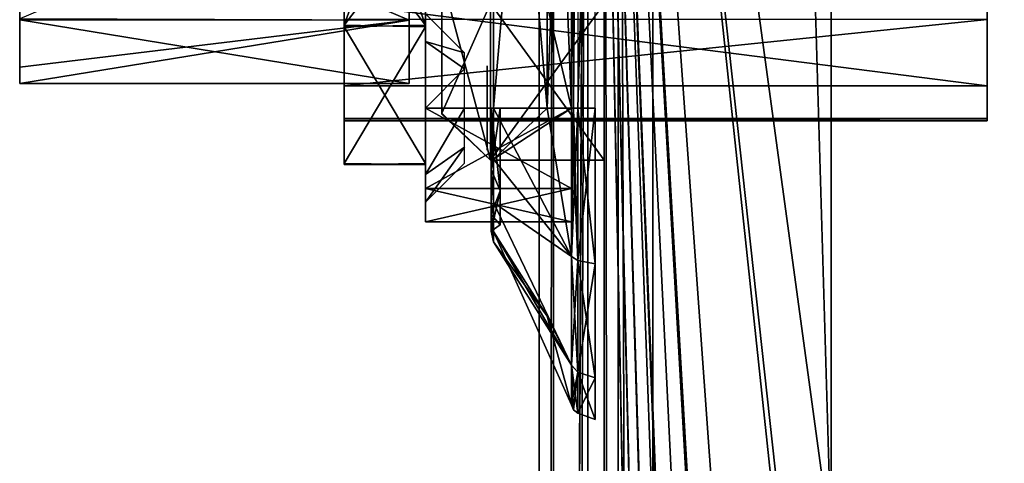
# Model space of a CAD drawing. Header units: millimetres. Extents: x -108 to 112, y -157 to 157.
# Tile 91 of 118: x -108 to -78, y 103 to 117. Entities that reach past the tile are written whole.
import ezdxf

# ---------------------------------------------------------------- set-up
doc = ezdxf.new("R2010")
doc.units = ezdxf.units.MM
doc.header["$LTSCALE"] = 33.374815
for name, color, linetype in [('103', 7, 'CONTINUOUS'), ('12', 7, 'CONTINUOUS'), ('198', 7, 'CONTINUOUS'), ('208', 7, 'CONTINUOUS'), ('211', 7, 'CONTINUOUS'), ('217', 7, 'CONTINUOUS'), ('3', 7, 'CONTINUOUS'), ('334', 7, 'CONTINUOUS'), ('335', 7, 'CONTINUOUS'), ('336', 7, 'CONTINUOUS'), ('340', 7, 'CONTINUOUS'), ('341', 7, 'CONTINUOUS'), ('342', 7, 'CONTINUOUS'), ('344', 7, 'CONTINUOUS'), ('345', 7, 'CONTINUOUS'), ('346', 7, 'CONTINUOUS'), ('347', 7, 'CONTINUOUS'), ('348', 7, 'CONTINUOUS'), ('364', 7, 'CONTINUOUS'), ('366', 7, 'CONTINUOUS'), ('367', 7, 'CONTINUOUS'), ('368', 7, 'CONTINUOUS'), ('369', 7, 'CONTINUOUS'), ('370', 7, 'CONTINUOUS'), ('371', 7, 'CONTINUOUS'), ('375', 7, 'CONTINUOUS'), ('376', 7, 'CONTINUOUS'), ('377', 7, 'CONTINUOUS'), ('378', 7, 'CONTINUOUS'), ('379', 7, 'CONTINUOUS'), ('385', 7, 'CONTINUOUS'), ('386', 7, 'CONTINUOUS'), ('387', 7, 'CONTINUOUS'), ('388', 7, 'CONTINUOUS'), ('584', 7, 'CONTINUOUS'), ('586', 7, 'CONTINUOUS'), ('588', 7, 'CONTINUOUS'), ('788', 7, 'CONTINUOUS'), ('789', 7, 'CONTINUOUS'), ('790', 7, 'CONTINUOUS'), ('9', 7, 'CONTINUOUS'), ('965', 7, 'CONTINUOUS')]:
    doc.layers.add(name, color=color, linetype=linetype)

msp = doc.modelspace()

# ---------------------------------------------------------------- linework, layer by layer
at = {"layer": '103', "color": 7, "linetype": 'CONTINUOUS'}
for points in [[(-93.6, 114.522, -38.728), (-93.6, 115.3, -39.05), (-93.6, 114.522, -39.772), (-93.6, 114.522, -38.728)], [(-93.6, 115.3, -39.05), (-93.6, 115.3, -39.45), (-93.6, 114.522, -39.772), (-93.6, 115.3, -39.05)], [(-93.6, 114.2, -40.55), (-93.6, 114.522, -38.728), (-93.6, 114.522, -39.772), (-93.6, 114.2, -40.55)], [(-93.6, 114.2, -37.95), (-93.6, 114.522, -38.728), (-93.6, 114.2, -40.55), (-93.6, 114.2, -37.95)], [(-93.6, 113.8, -40.55), (-93.6, 114.2, -37.95), (-93.6, 114.2, -40.55), (-93.6, 113.8, -40.55)], [(-93.6, 113.8, -37.95), (-93.6, 114.2, -37.95), (-93.6, 113.8, -40.55), (-93.6, 113.8, -37.95)], [(-93.6, 113.478, -39.772), (-93.6, 113.8, -37.95), (-93.6, 113.8, -40.55), (-93.6, 113.478, -39.772)], [(-93.6, 113.478, -38.728), (-93.6, 113.8, -37.95), (-93.6, 113.478, -39.772), (-93.6, 113.478, -38.728)], [(-93.6, 112.7, -39.45), (-93.6, 113.478, -38.728), (-93.6, 113.478, -39.772), (-93.6, 112.7, -39.45)], [(-93.6, 112.7, -39.05), (-93.6, 113.478, -38.728), (-93.6, 112.7, -39.45), (-93.6, 112.7, -39.05)]]:
    msp.add_3dface(points, dxfattribs=at)
at = {"layer": '12', "color": 7, "linetype": 'CONTINUOUS'}
for points in [[(-90, -155, 64.5), (-89.561, -155, 65.561), (-90, 155, 64.5), (-90, -155, 64.5)], [(-89.561, -155, 65.561), (-89.561, 155, 65.561), (-90, 155, 64.5), (-89.561, -155, 65.561)], [(-89.561, -155, 65.561), (-88.5, -155, 66), (-89.561, 155, 65.561), (-89.561, -155, 65.561)], [(-88.5, -155, 66), (-88.5, 155, 66), (-89.561, 155, 65.561), (-88.5, -155, 66)]]:
    msp.add_3dface(points, dxfattribs=at)
at = {"layer": '198', "color": 7, "linetype": 'CONTINUOUS'}
for points in [[(-90.498, -155.5, -68.5), (-90.498, 155.5, -68.5), (-84.384, -149.302, -68.5), (-90.498, -155.5, -68.5)], [(-90.498, 155.5, -68.5), (-84.384, -50.302, -68.5), (-84.39, -98.209, -68.5), (-90.498, 155.5, -68.5)], [(-84.384, -99.802, -68.5), (-90.498, 155.5, -68.5), (-84.39, -98.209, -68.5), (-84.384, -99.802, -68.5)], [(-90.498, 155.5, -68.5), (-84.384, -99.802, -68.5), (-84.39, -147.709, -68.5), (-90.498, 155.5, -68.5)], [(-90.498, 155.5, -68.5), (-83, -47.9, -68.5), (-84.39, -48.709, -68.5), (-90.498, 155.5, -68.5)], [(-83, -47.9, -68.5), (-90.498, 155.5, -68.5), (-84.384, -0.802, -68.5), (-83, -47.9, -68.5)], [(-84.384, -50.302, -68.5), (-90.498, 155.5, -68.5), (-84.39, -48.709, -68.5), (-84.384, -50.302, -68.5)], [(-90.498, 155.5, -68.5), (-83, 51.1, -68.5), (-84.39, 50.291, -68.5), (-90.498, 155.5, -68.5)], [(-83, 51.1, -68.5), (-90.498, 155.5, -68.5), (-84.384, 98.198, -68.5), (-83, 51.1, -68.5)], [(-84.384, 48.698, -68.5), (-90.498, 155.5, -68.5), (-84.39, 50.291, -68.5), (-84.384, 48.698, -68.5)], [(-90.498, 155.5, -68.5), (-84.384, 48.698, -68.5), (-83, 1.6, -68.5), (-90.498, 155.5, -68.5)], [(-90.498, 155.5, -68.5), (-83, 100.6, -68.5), (-84.39, 99.791, -68.5), (-90.498, 155.5, -68.5)], [(-83, 100.6, -68.5), (-90.498, 155.5, -68.5), (-84.384, 147.698, -68.5), (-83, 100.6, -68.5)], [(-84.384, 98.198, -68.5), (-90.498, 155.5, -68.5), (-84.39, 99.791, -68.5), (-84.384, 98.198, -68.5)], [(-84.384, -149.302, -68.5), (-90.498, 155.5, -68.5), (-84.39, -147.709, -68.5), (-84.384, -149.302, -68.5)], [(-90.498, 155.5, -68.5), (-83, 1.6, -68.5), (-84.39, 0.791, -68.5), (-90.498, 155.5, -68.5)], [(-84.384, -0.802, -68.5), (-90.498, 155.5, -68.5), (-84.39, 0.791, -68.5), (-84.384, -0.802, -68.5)], [(-83, 146.9, -68.5), (-83, 100.6, -68.5), (-84.384, 147.698, -68.5), (-83, 146.9, -68.5)], [(83, 100.6, -68.5), (-83, 100.6, -68.5), (-83, 146.9, -68.5), (83, 100.6, -68.5)], [(-41.5, 146.9, -68.5), (83, 100.6, -68.5), (-83, 146.9, -68.5), (-41.5, 146.9, -68.5)]]:
    msp.add_3dface(points, dxfattribs=at)
at = {"layer": '208', "color": 7, "linetype": 'CONTINUOUS'}
for points in [[(-91.56, -155.5, -68.062), (-92, -155.5, -67), (-91.56, 155.5, -68.062), (-91.56, -155.5, -68.062)], [(-92, -155.5, -67), (-92, 155.5, -67), (-91.56, 155.5, -68.062), (-92, -155.5, -67)], [(-90.498, 155.5, -68.5), (-90.498, -155.5, -68.5), (-91.56, -155.5, -68.062), (-90.498, 155.5, -68.5)], [(-90.498, 155.5, -68.5), (-91.56, -155.5, -68.062), (-91.56, 155.5, -68.062), (-90.498, 155.5, -68.5)]]:
    msp.add_3dface(points, dxfattribs=at)
at = {"layer": '211', "color": 7, "linetype": 'CONTINUOUS'}
for points in [[(-92, -157, -65.5), (-92, -157, -58.5), (-92, 157, -58.5), (-92, -157, -65.5)], [(-92, -156.561, -66.561), (-92, -157, -65.5), (-92, 157, -58.5), (-92, -156.561, -66.561)], [(-92, -155.5, -67), (-92, -156.561, -66.561), (-92, 157, -58.5), (-92, -155.5, -67)], [(-92, 155.5, -67), (-92, -155.5, -67), (-92, 157, -58.5), (-92, 155.5, -67)]]:
    msp.add_3dface(points, dxfattribs=at)
at = {"layer": '217', "color": 7, "linetype": 'CONTINUOUS'}
for points in [[(-92, 157, -58.5), (-92, -157, -58.5), (-90.498, 157, -58.5), (-92, 157, -58.5)], [(-90.498, 157, -58.5), (-92, -157, -58.5), (-90.5, 155.5, -58.5), (-90.498, 157, -58.5)], [(-90.5, 155.5, -58.5), (-92, -157, -58.5), (-90.5, -155.5, -58.5), (-90.5, 155.5, -58.5)]]:
    msp.add_3dface(points, dxfattribs=at)
at = {"layer": '3', "color": 7, "linetype": 'CONTINUOUS'}
for points in [[(-88.5, 155, 66), (-88.5, -155, 66), (-67.999, 126.512, 66), (-88.5, 155, 66)], [(-67.999, 126.512, 66), (-88.5, -155, 66), (-67.133, 124.391, 66), (-67.999, 126.512, 66)], [(-67.133, 124.391, 66), (-88.5, -155, 66), (-65, 123.5, 66), (-67.133, 124.391, 66)], [(-88.5, -155, 66), (-67.12, -124.378, 66), (-65, 123.5, 66), (-88.5, -155, 66)]]:
    msp.add_3dface(points, dxfattribs=at)
at = {"layer": '334', "color": 7, "linetype": 'CONTINUOUS'}
for points in [[(-91, 110.5, -39.25), (-91, 110.5, -15.25), (-95.5, 110.5, -39.25), (-91, 110.5, -39.25)], [(-95.5, 110.5, -39.25), (-91, 110.5, -15.25), (-95.5, 110.5, -15.25), (-95.5, 110.5, -39.25)]]:
    msp.add_3dface(points, dxfattribs=at)
at = {"layer": '335', "color": 7, "linetype": 'CONTINUOUS'}
for points in [[(-91, 114, -42.75), (-91, 111.525, -41.725), (-95.5, 114, -42.75), (-91, 114, -42.75)], [(-95.5, 114, -42.75), (-91, 111.525, -41.725), (-95.5, 111.526, -41.724), (-95.5, 114, -42.75)], [(-91, 110.5, -39.25), (-95.5, 110.5, -39.25), (-95.5, 111.526, -41.724), (-91, 110.5, -39.25)], [(-91, 111.525, -41.725), (-91, 110.5, -39.25), (-95.5, 111.526, -41.724), (-91, 111.525, -41.725)]]:
    msp.add_3dface(points, dxfattribs=at)
at = {"layer": '336', "color": 7, "linetype": 'CONTINUOUS'}
for points in [[(-91, 114, -42.75), (-95.5, 114, -42.75), (-95.5, 133, -42.75), (-91, 114, -42.75)], [(-91, 133, -42.75), (-91, 114, -42.75), (-95.5, 133, -42.75), (-91, 133, -42.75)]]:
    msp.add_3dface(points, dxfattribs=at)
at = {"layer": '340', "color": 7, "linetype": 'CONTINUOUS'}
for points in [[(-95.5, 135.474, -41.724), (-95.5, 133, -42.75), (-95.5, 114, -42.15), (-95.5, 135.474, -41.724)], [(-95.5, 116.9, -39.25), (-95.5, 135.474, -41.724), (-95.5, 116.05, -41.3), (-95.5, 116.9, -39.25)], [(-95.5, 116.05, -41.3), (-95.5, 135.474, -41.724), (-95.5, 114, -42.15), (-95.5, 116.05, -41.3)], [(-95.5, 133, -42.75), (-95.5, 114, -42.75), (-95.5, 114, -42.15), (-95.5, 133, -42.75)], [(-95.5, 114, -11.75), (-95.5, 133, -11.75), (-95.5, 133, -12.35), (-95.5, 114, -11.75)], [(-95.5, 111.526, -12.776), (-95.5, 114, -11.75), (-95.5, 133, -12.35), (-95.5, 111.526, -12.776)], [(-95.5, 130.95, -13.2), (-95.5, 111.526, -12.776), (-95.5, 133, -12.35), (-95.5, 130.95, -13.2)], [(-95.5, 130.1, -15.25), (-95.5, 111.526, -12.776), (-95.5, 130.95, -13.2), (-95.5, 130.1, -15.25)], [(-95.5, 110.5, -15.25), (-95.5, 111.526, -12.776), (-95.5, 130.1, -15.25), (-95.5, 110.5, -15.25)], [(-95.5, 123.5, -15.45), (-95.5, 110.5, -15.25), (-95.5, 130.1, -15.25), (-95.5, 123.5, -15.45)], [(-95.5, 119.82, -16.039), (-95.5, 110.5, -15.25), (-95.5, 123.5, -15.45), (-95.5, 119.82, -16.039)], [(-95.5, 116.545, -36.781), (-95.5, 123.5, -39.05), (-95.5, 116.05, -37.2), (-95.5, 116.545, -36.781)], [(-95.5, 116.05, -37.2), (-95.5, 123.5, -39.05), (-95.5, 116.9, -39.25), (-95.5, 116.05, -37.2)], [(-95.5, 116.502, -17.751), (-95.5, 110.5, -15.25), (-95.5, 119.82, -16.039), (-95.5, 116.502, -17.751)], [(-95.5, 112.29, -30.932), (-95.5, 116.545, -36.781), (-95.5, 114, -36.35), (-95.5, 112.29, -30.932)], [(-95.5, 114, -36.35), (-95.5, 116.545, -36.781), (-95.5, 116.05, -37.2), (-95.5, 114, -36.35)], [(-95.5, 112.26, -23.66), (-95.5, 110.5, -15.25), (-95.5, 116.502, -17.751), (-95.5, 112.26, -23.66)], [(-95.5, 114, -42.75), (-95.5, 111.526, -41.724), (-95.5, 114, -42.15), (-95.5, 114, -42.75)], [(-95.5, 114, -42.15), (-95.5, 111.526, -41.724), (-95.5, 111.95, -41.3), (-95.5, 114, -42.15)], [(-95.5, 111.95, -37.2), (-95.5, 112.29, -30.932), (-95.5, 114, -36.35), (-95.5, 111.95, -37.2)], [(-95.5, 112.29, -30.932), (-95.5, 110.5, -15.25), (-95.5, 112.26, -23.66), (-95.5, 112.29, -30.932)], [(-95.5, 110.5, -15.25), (-95.5, 112.29, -30.932), (-95.5, 111.95, -37.2), (-95.5, 110.5, -15.25)], [(-95.5, 111.526, -41.724), (-95.5, 110.5, -39.25), (-95.5, 111.95, -41.3), (-95.5, 111.526, -41.724)], [(-95.5, 110.5, -39.25), (-95.5, 111.1, -39.25), (-95.5, 111.95, -41.3), (-95.5, 110.5, -39.25)], [(-95.5, 111.1, -39.25), (-95.5, 110.5, -15.25), (-95.5, 111.95, -37.2), (-95.5, 111.1, -39.25)], [(-95.5, 110.5, -39.25), (-95.5, 110.5, -15.25), (-95.5, 111.1, -39.25), (-95.5, 110.5, -39.25)]]:
    msp.add_3dface(points, dxfattribs=at)
at = {"layer": '341', "color": 7, "linetype": 'CONTINUOUS'}
for points in [[(-95.5, 114, -11.75), (-95.5, 111.526, -12.776), (-91, 114, -11.75), (-95.5, 114, -11.75)], [(-91, 114, -11.75), (-95.5, 111.526, -12.776), (-91, 111.525, -12.775), (-91, 114, -11.75)], [(-95.5, 111.526, -12.776), (-95.5, 110.5, -15.25), (-91, 111.525, -12.775), (-95.5, 111.526, -12.776)], [(-95.5, 110.5, -15.25), (-91, 110.5, -15.25), (-91, 111.525, -12.775), (-95.5, 110.5, -15.25)]]:
    msp.add_3dface(points, dxfattribs=at)
at = {"layer": '342', "color": 7, "linetype": 'CONTINUOUS'}
for points in [[(-95.5, 123.5, -39.05), (-95.5, 116.545, -36.781), (-98, 123.5, -39.05), (-95.5, 123.5, -39.05)], [(-98, 123.5, -39.05), (-95.5, 116.545, -36.781), (-98, 119.82, -38.461), (-98, 123.5, -39.05)], [(-95.5, 119.82, -16.039), (-95.5, 123.5, -15.45), (-98, 116.545, -17.719), (-95.5, 119.82, -16.039)], [(-98, 116.545, -17.719), (-95.5, 123.5, -15.45), (-98, 123.5, -15.45), (-98, 116.545, -17.719)], [(-98, 119.82, -38.461), (-95.5, 116.545, -36.781), (-98, 116.502, -36.749), (-98, 119.82, -38.461)], [(-95.5, 116.502, -17.751), (-95.5, 119.82, -16.039), (-98, 116.545, -17.719), (-95.5, 116.502, -17.751)], [(-95.5, 116.545, -36.781), (-95.5, 112.29, -30.932), (-98, 116.502, -36.749), (-95.5, 116.545, -36.781)], [(-98, 112.29, -23.568), (-95.5, 116.502, -17.751), (-98, 116.545, -17.719), (-98, 112.29, -23.568)], [(-98, 116.502, -36.749), (-95.5, 112.29, -30.932), (-98, 112.26, -30.84), (-98, 116.502, -36.749)], [(-95.5, 112.26, -23.66), (-95.5, 116.502, -17.751), (-98, 112.29, -23.568), (-95.5, 112.26, -23.66)], [(-95.5, 112.29, -30.932), (-95.5, 112.26, -23.66), (-98, 112.26, -30.84), (-95.5, 112.29, -30.932)], [(-98, 112.26, -30.84), (-95.5, 112.26, -23.66), (-98, 112.29, -23.568), (-98, 112.26, -30.84)]]:
    msp.add_3dface(points, dxfattribs=at)
at = {"layer": '344', "color": 7, "linetype": 'CONTINUOUS'}
for points in [[(-98, 116.545, -17.719), (-98, 123.5, -15.45), (-98, 117.207, -20.957), (-98, 116.545, -17.719)], [(-98, 119.82, -38.461), (-98, 116.502, -36.749), (-98, 116.721, -33.016), (-98, 119.82, -38.461)], [(-98, 114.681, -26.05), (-98, 116.545, -17.719), (-98, 117.207, -20.957), (-98, 114.681, -26.05)], [(-98, 116.721, -33.016), (-98, 116.502, -36.749), (-98, 114.681, -28.45), (-98, 116.721, -33.016)], [(-98, 112.29, -23.568), (-98, 116.545, -17.719), (-98, 113.673, -26.05), (-98, 112.29, -23.568)], [(-98, 113.673, -26.05), (-98, 116.545, -17.719), (-98, 114.681, -26.05), (-98, 113.673, -26.05)], [(-98, 116.502, -36.749), (-98, 112.26, -30.84), (-98, 114.681, -28.45), (-98, 116.502, -36.749)], [(-98, 114.681, -28.45), (-98, 112.26, -30.84), (-98, 113.673, -28.45), (-98, 114.681, -28.45)], [(-98, 113.673, -28.45), (-98, 112.26, -30.84), (-98, 113.618, -27.851), (-98, 113.673, -28.45)], [(-98, 113.618, -26.649), (-98, 112.29, -23.568), (-98, 113.673, -26.05), (-98, 113.618, -26.649)], [(-98, 113.618, -27.851), (-98, 112.26, -30.84), (-98, 113.6, -27.25), (-98, 113.618, -27.851)], [(-98, 113.6, -27.25), (-98, 112.29, -23.568), (-98, 113.618, -26.649), (-98, 113.6, -27.25)], [(-98, 112.26, -30.84), (-98, 112.29, -23.568), (-98, 113.6, -27.25), (-98, 112.26, -30.84)]]:
    msp.add_3dface(points, dxfattribs=at)
at = {"layer": '345', "color": 7, "linetype": 'CONTINUOUS'}
for points in [[(-98, 116.721, -33.016), (-98, 114.681, -28.45), (-78.2, 116.721, -33.016), (-98, 116.721, -33.016)], [(-78.2, 116.721, -33.016), (-98, 114.681, -28.45), (-78.2, 114.681, -28.45), (-78.2, 116.721, -33.016)]]:
    msp.add_3dface(points, dxfattribs=at)
at = {"layer": '346', "color": 7, "linetype": 'CONTINUOUS'}
for points in [[(-78.2, 114.681, -26.05), (-78.2, 117.207, -20.957), (-78.2, 123.5, -26), (-78.2, 114.681, -26.05)], [(-78.2, 122.413, -26.633), (-78.2, 114.681, -26.05), (-78.2, 123.5, -26), (-78.2, 122.413, -26.633)], [(-78.2, 119.709, -27.515), (-78.2, 113.618, -26.649), (-78.2, 122.418, -27.875), (-78.2, 119.709, -27.515)], [(-78.2, 122.418, -27.875), (-78.2, 113.618, -26.649), (-78.2, 122.413, -26.633), (-78.2, 122.418, -27.875)], [(-78.2, 113.673, -26.05), (-78.2, 114.681, -26.05), (-78.2, 122.413, -26.633), (-78.2, 113.673, -26.05)], [(-78.2, 113.618, -26.649), (-78.2, 113.673, -26.05), (-78.2, 122.413, -26.633), (-78.2, 113.618, -26.649)], [(-78.2, 116.721, -33.016), (-78.2, 114.681, -28.45), (-78.2, 120.056, -32.762), (-78.2, 116.721, -33.016)], [(-78.2, 120.056, -32.762), (-78.2, 114.681, -28.45), (-78.2, 117.928, -30.598), (-78.2, 120.056, -32.762)], [(-78.2, 113.6, -27.25), (-78.2, 113.618, -26.649), (-78.2, 119.709, -27.515), (-78.2, 113.6, -27.25)], [(-78.2, 117.016, -27.703), (-78.2, 113.6, -27.25), (-78.2, 119.709, -27.515), (-78.2, 117.016, -27.703)], [(-78.2, 114.681, -28.45), (-78.2, 117.016, -27.703), (-78.2, 117.928, -30.598), (-78.2, 114.681, -28.45)], [(-78.2, 114.681, -28.45), (-78.2, 113.618, -27.851), (-78.2, 117.016, -27.703), (-78.2, 114.681, -28.45)], [(-78.2, 113.618, -27.851), (-78.2, 113.6, -27.25), (-78.2, 117.016, -27.703), (-78.2, 113.618, -27.851)], [(-78.2, 113.618, -27.851), (-78.2, 114.681, -28.45), (-78.2, 113.673, -28.45), (-78.2, 113.618, -27.851)]]:
    msp.add_3dface(points, dxfattribs=at)
at = {"layer": '347', "color": 7, "linetype": 'CONTINUOUS'}
for points in [[(-98, 114.681, -26.05), (-98, 117.207, -20.957), (-78.2, 114.681, -26.05), (-98, 114.681, -26.05)], [(-98, 117.207, -20.957), (-78.2, 117.207, -20.957), (-78.2, 114.681, -26.05), (-98, 117.207, -20.957)]]:
    msp.add_3dface(points, dxfattribs=at)
at = {"layer": '348', "color": 7, "linetype": 'CONTINUOUS'}
for points in [[(-98, 113.673, -28.45), (-98, 113.618, -27.851), (-78.2, 113.673, -28.45), (-98, 113.673, -28.45)], [(-98, 113.618, -27.851), (-78.2, 113.618, -27.851), (-78.2, 113.673, -28.45), (-98, 113.618, -27.851)], [(-98, 113.618, -26.649), (-98, 113.673, -26.05), (-78.2, 113.618, -26.649), (-98, 113.618, -26.649)], [(-98, 113.673, -26.05), (-78.2, 113.673, -26.05), (-78.2, 113.618, -26.649), (-98, 113.673, -26.05)], [(-98, 113.618, -27.851), (-98, 113.6, -27.25), (-78.2, 113.618, -27.851), (-98, 113.618, -27.851)], [(-98, 113.6, -27.25), (-98, 113.618, -26.649), (-78.2, 113.6, -27.25), (-98, 113.6, -27.25)], [(-98, 113.6, -27.25), (-78.2, 113.6, -27.25), (-78.2, 113.618, -27.851), (-98, 113.6, -27.25)], [(-98, 113.618, -26.649), (-78.2, 113.618, -26.649), (-78.2, 113.6, -27.25), (-98, 113.618, -26.649)]]:
    msp.add_3dface(points, dxfattribs=at)
at = {"layer": '364', "color": 7, "linetype": 'CONTINUOUS'}
for points in [[(-95.5, 116.9, -39.25), (-95.5, 116.05, -41.3), (-94.3, 115.7, -39.25), (-95.5, 116.9, -39.25)], [(-95.5, 116.05, -41.3), (-95.5, 114, -42.15), (-94.3, 115.202, -40.452), (-95.5, 116.05, -41.3)], [(-94.3, 115.7, -39.25), (-95.5, 116.05, -41.3), (-94.3, 115.202, -40.452), (-94.3, 115.7, -39.25)], [(-94.3, 115.202, -40.452), (-95.5, 114, -42.15), (-94.3, 114, -40.95), (-94.3, 115.202, -40.452)], [(-95.5, 114, -42.15), (-95.5, 111.95, -41.3), (-94.3, 114, -40.95), (-95.5, 114, -42.15)], [(-94.3, 114, -40.95), (-95.5, 111.95, -41.3), (-94.3, 112.798, -40.452), (-94.3, 114, -40.95)], [(-95.5, 111.95, -41.3), (-95.5, 111.1, -39.25), (-94.3, 112.798, -40.452), (-95.5, 111.95, -41.3)], [(-94.3, 112.798, -40.452), (-95.5, 111.1, -39.25), (-94.3, 112.3, -39.25), (-94.3, 112.798, -40.452)]]:
    msp.add_3dface(points, dxfattribs=at)
at = {"layer": '366', "linetype": 'CONTINUOUS'}
for points in [[(-90.268, 114, -5.662), (-90.268, 133, -5.662), (-90.804, 114, -5.857), (-90.268, 114, -5.662)], [(-90.804, 114, -5.857), (-90.268, 133, -5.662), (-90.804, 133, -5.857), (-90.804, 114, -5.857)]]:
    msp.add_3dface(points, dxfattribs=at)
at = {"layer": '367', "linetype": 'CONTINUOUS'}
for points in [[(-90.268, 114, -5.662), (-90.804, 114, -5.857), (-90.804, 109.303, -7.115), (-90.268, 114, -5.662)], [(-90.268, 109.206, -6.947), (-90.268, 114, -5.662), (-90.804, 109.303, -7.115), (-90.268, 109.206, -6.947)], [(-90.804, 105.865, -10.553), (-90.268, 109.206, -6.947), (-90.804, 109.303, -7.115), (-90.804, 105.865, -10.553)], [(-90.268, 105.697, -10.456), (-90.268, 109.206, -6.947), (-90.804, 105.865, -10.553), (-90.268, 105.697, -10.456)], [(-90.804, 104.607, -15.25), (-90.268, 105.697, -10.456), (-90.804, 105.865, -10.553), (-90.804, 104.607, -15.25)], [(-90.268, 104.412, -15.25), (-90.268, 105.697, -10.456), (-90.804, 104.607, -15.25), (-90.268, 104.412, -15.25)]]:
    msp.add_3dface(points, dxfattribs=at)
at = {"layer": '368', "linetype": 'CONTINUOUS'}
for points in [[(-90.268, 104.412, -15.25), (-90.804, 104.607, -15.25), (-90.804, 104.607, -39.25), (-90.268, 104.412, -15.25)], [(-90.268, 104.412, -39.25), (-90.268, 104.412, -15.25), (-90.804, 104.607, -39.25), (-90.268, 104.412, -39.25)]]:
    msp.add_3dface(points, dxfattribs=at)
at = {"layer": '369', "linetype": 'CONTINUOUS'}
for points in [[(-90.268, 114, -48.838), (-90.268, 109.206, -47.553), (-90.804, 114, -48.643), (-90.268, 114, -48.838)], [(-90.804, 114, -48.643), (-90.268, 109.206, -47.553), (-90.804, 109.303, -47.385), (-90.804, 114, -48.643)], [(-90.268, 109.206, -47.553), (-90.268, 105.697, -44.044), (-90.804, 109.303, -47.385), (-90.268, 109.206, -47.553)], [(-90.804, 109.303, -47.385), (-90.268, 105.697, -44.044), (-90.804, 105.865, -43.947), (-90.804, 109.303, -47.385)], [(-90.268, 104.412, -39.25), (-90.804, 104.607, -39.25), (-90.804, 105.865, -43.947), (-90.268, 104.412, -39.25)], [(-90.268, 105.697, -44.044), (-90.268, 104.412, -39.25), (-90.804, 105.865, -43.947), (-90.268, 105.697, -44.044)]]:
    msp.add_3dface(points, dxfattribs=at)
at = {"layer": '370', "linetype": 'CONTINUOUS'}
for points in [[(-90.939, 114, -48.544), (-90.804, 109.303, -47.385), (-91, 114, -48.389), (-90.939, 114, -48.544)], [(-91, 114, -48.389), (-90.804, 109.303, -47.385), (-91, 109.431, -47.164), (-91, 114, -48.389)], [(-90.804, 114, -48.643), (-90.804, 109.303, -47.385), (-90.939, 114, -48.544), (-90.804, 114, -48.643)], [(-90.804, 109.303, -47.385), (-90.804, 105.865, -43.947), (-91, 109.431, -47.164), (-90.804, 109.303, -47.385)], [(-91, 109.431, -47.164), (-90.804, 105.865, -43.947), (-91, 106.086, -43.819), (-91, 109.431, -47.164)], [(-90.804, 105.865, -43.947), (-90.804, 104.607, -39.25), (-91, 106.086, -43.819), (-90.804, 105.865, -43.947)], [(-90.804, 104.607, -39.25), (-90.939, 104.706, -39.25), (-91, 106.086, -43.819), (-90.804, 104.607, -39.25)], [(-90.939, 104.706, -39.25), (-91, 104.861, -39.25), (-91, 106.086, -43.819), (-90.939, 104.706, -39.25)]]:
    msp.add_3dface(points, dxfattribs=at)
at = {"layer": '371', "linetype": 'CONTINUOUS'}
for points in [[(-90.939, 114, -48.544), (-91, 114, -48.389), (-90.939, 133, -48.544), (-90.939, 114, -48.544)], [(-90.939, 133, -48.544), (-91, 114, -48.389), (-91, 133, -48.389), (-90.939, 133, -48.544)], [(-90.804, 114, -48.643), (-90.939, 114, -48.544), (-90.804, 133, -48.643), (-90.804, 114, -48.643)], [(-90.804, 133, -48.643), (-90.939, 114, -48.544), (-90.939, 133, -48.544), (-90.804, 133, -48.643)]]:
    msp.add_3dface(points, dxfattribs=at)
at = {"layer": '375', "linetype": 'CONTINUOUS'}
for points in [[(-93.408, 133, -43.366), (-91.753, 133, -45.661), (-93.408, 114, -43.366), (-93.408, 133, -43.366)], [(-93.408, 114, -43.366), (-91.753, 133, -45.661), (-91.753, 114, -45.661), (-93.408, 114, -43.366)], [(-91, 133, -48.389), (-91, 114, -48.389), (-91.753, 114, -45.661), (-91, 133, -48.389)], [(-91.753, 133, -45.661), (-91, 133, -48.389), (-91.753, 114, -45.661), (-91.753, 133, -45.661)]]:
    msp.add_3dface(points, dxfattribs=at)
at = {"layer": '376', "linetype": 'CONTINUOUS'}
for points in [[(-91, 109.431, -47.164), (-93.408, 114, -43.366), (-91.753, 114, -45.661), (-91, 109.431, -47.164)], [(-93.408, 114, -43.366), (-91, 109.431, -47.164), (-93.408, 112.425, -43.052), (-93.408, 114, -43.366)], [(-91, 114, -48.389), (-91, 109.431, -47.164), (-91.753, 114, -45.661), (-91, 114, -48.389)], [(-93.408, 112.425, -43.052), (-91, 109.431, -47.164), (-93.408, 111.09, -42.16), (-93.408, 112.425, -43.052)], [(-91, 109.431, -47.164), (-91, 106.086, -43.819), (-93.408, 111.09, -42.16), (-91, 109.431, -47.164)], [(-93.408, 111.09, -42.16), (-91, 106.086, -43.819), (-93.408, 110.198, -40.825), (-93.408, 111.09, -42.16)], [(-91, 106.086, -43.819), (-91, 104.861, -39.25), (-93.408, 110.198, -40.825), (-91, 106.086, -43.819)], [(-91, 104.861, -39.25), (-91.753, 107.589, -39.25), (-93.408, 110.198, -40.825), (-91, 104.861, -39.25)], [(-91.753, 107.589, -39.25), (-93.408, 109.884, -39.25), (-93.408, 110.198, -40.825), (-91.753, 107.589, -39.25)]]:
    msp.add_3dface(points, dxfattribs=at)
at = {"layer": '377', "linetype": 'CONTINUOUS'}
for points in [[(-93.408, 109.884, -39.25), (-91.753, 107.589, -39.25), (-93.408, 109.884, -15.25), (-93.408, 109.884, -39.25)], [(-93.408, 109.884, -15.25), (-91.753, 107.589, -39.25), (-91.753, 107.589, -15.25), (-93.408, 109.884, -15.25)], [(-91.753, 107.589, -39.25), (-91, 104.861, -39.25), (-91.753, 107.589, -15.25), (-91.753, 107.589, -39.25)], [(-91, 104.861, -39.25), (-91, 104.861, -15.25), (-91.753, 107.589, -15.25), (-91, 104.861, -39.25)]]:
    msp.add_3dface(points, dxfattribs=at)
at = {"layer": '378', "linetype": 'CONTINUOUS'}
for points in [[(-91.753, 114, -8.839), (-93.408, 114, -11.134), (-93.408, 112.425, -11.448), (-91.753, 114, -8.839)], [(-91, 114, -6.111), (-91.753, 114, -8.839), (-93.408, 112.425, -11.448), (-91, 114, -6.111)], [(-91, 109.431, -7.336), (-91, 114, -6.111), (-93.408, 112.425, -11.448), (-91, 109.431, -7.336)], [(-93.408, 111.09, -12.34), (-91, 109.431, -7.336), (-93.408, 112.425, -11.448), (-93.408, 111.09, -12.34)], [(-91, 106.086, -10.681), (-91, 109.431, -7.336), (-93.408, 111.09, -12.34), (-91, 106.086, -10.681)], [(-93.408, 110.198, -13.675), (-91, 106.086, -10.681), (-93.408, 111.09, -12.34), (-93.408, 110.198, -13.675)], [(-93.408, 109.884, -15.25), (-91, 106.086, -10.681), (-93.408, 110.198, -13.675), (-93.408, 109.884, -15.25)], [(-93.408, 109.884, -15.25), (-91.753, 107.589, -15.25), (-91, 106.086, -10.681), (-93.408, 109.884, -15.25)], [(-91.753, 107.589, -15.25), (-91, 104.861, -15.25), (-91, 106.086, -10.681), (-91.753, 107.589, -15.25)]]:
    msp.add_3dface(points, dxfattribs=at)
at = {"layer": '379', "linetype": 'CONTINUOUS'}
for points in [[(-93.408, 114, -11.134), (-91.753, 114, -8.839), (-93.408, 133, -11.134), (-93.408, 114, -11.134)], [(-93.408, 133, -11.134), (-91.753, 114, -8.839), (-91.753, 133, -8.839), (-93.408, 133, -11.134)], [(-91.753, 114, -8.839), (-91, 114, -6.111), (-91.753, 133, -8.839), (-91.753, 114, -8.839)], [(-91.753, 133, -8.839), (-91, 114, -6.111), (-91, 133, -6.111), (-91.753, 133, -8.839)]]:
    msp.add_3dface(points, dxfattribs=at)
at = {"layer": '385', "linetype": 'CONTINUOUS'}
for points in [[(-90.804, 109.303, -7.115), (-90.804, 114, -5.857), (-91, 109.431, -7.336), (-90.804, 109.303, -7.115)], [(-91, 109.431, -7.336), (-90.804, 114, -5.857), (-90.939, 114, -5.956), (-91, 109.431, -7.336)], [(-91, 114, -6.111), (-91, 109.431, -7.336), (-90.939, 114, -5.956), (-91, 114, -6.111)], [(-90.804, 109.303, -7.115), (-91, 109.431, -7.336), (-91, 106.086, -10.681), (-90.804, 109.303, -7.115)], [(-90.804, 105.865, -10.553), (-90.804, 109.303, -7.115), (-91, 106.086, -10.681), (-90.804, 105.865, -10.553)], [(-91, 104.861, -15.25), (-90.804, 105.865, -10.553), (-91, 106.086, -10.681), (-91, 104.861, -15.25)], [(-90.804, 105.865, -10.553), (-91, 104.861, -15.25), (-90.939, 104.706, -15.25), (-90.804, 105.865, -10.553)], [(-90.804, 104.607, -15.25), (-90.804, 105.865, -10.553), (-90.939, 104.706, -15.25), (-90.804, 104.607, -15.25)]]:
    msp.add_3dface(points, dxfattribs=at)
at = {"layer": '386', "linetype": 'CONTINUOUS'}
for points in [[(-93.408, 112.425, -11.448), (-93.408, 114, -11.134), (-93.478, 112.106, -11.97), (-93.408, 112.425, -11.448)], [(-93.408, 114, -11.134), (-93.478, 114, -11.462), (-93.478, 112.106, -11.97), (-93.408, 114, -11.134)], [(-93.478, 114, -11.462), (-93.2, 114, -11.65), (-93.2, 111.454, -12.704), (-93.478, 114, -11.462)], [(-93.478, 112.106, -11.97), (-93.478, 114, -11.462), (-93.2, 111.454, -12.704), (-93.478, 112.106, -11.97)], [(-93.408, 111.09, -12.34), (-93.408, 112.425, -11.448), (-93.478, 112.106, -11.97), (-93.408, 111.09, -12.34)], [(-93.408, 111.09, -12.34), (-93.478, 112.106, -11.97), (-93.478, 110.72, -13.356), (-93.408, 111.09, -12.34)], [(-93.478, 110.72, -13.356), (-93.478, 112.106, -11.97), (-93.2, 111.454, -12.704), (-93.478, 110.72, -13.356)], [(-93.2, 110.4, -15.25), (-93.478, 110.72, -13.356), (-93.2, 111.454, -12.704), (-93.2, 110.4, -15.25)], [(-93.408, 110.198, -13.675), (-93.408, 111.09, -12.34), (-93.478, 110.72, -13.356), (-93.408, 110.198, -13.675)], [(-93.408, 110.198, -13.675), (-93.478, 110.72, -13.356), (-93.478, 110.212, -15.25), (-93.408, 110.198, -13.675)], [(-93.478, 110.212, -15.25), (-93.478, 110.72, -13.356), (-93.2, 110.4, -15.25), (-93.478, 110.212, -15.25)], [(-93.408, 109.884, -15.25), (-93.408, 110.198, -13.675), (-93.478, 110.212, -15.25), (-93.408, 109.884, -15.25)]]:
    msp.add_3dface(points, dxfattribs=at)
at = {"layer": '387', "linetype": 'CONTINUOUS'}
for points in [[(-93.478, 110.212, -15.25), (-93.2, 110.4, -15.25), (-93.478, 110.212, -39.25), (-93.478, 110.212, -15.25)], [(-93.478, 110.212, -39.25), (-93.2, 110.4, -15.25), (-93.2, 110.4, -39.25), (-93.478, 110.212, -39.25)], [(-93.408, 109.884, -39.25), (-93.408, 109.884, -15.25), (-93.478, 110.212, -15.25), (-93.408, 109.884, -39.25)], [(-93.408, 109.884, -39.25), (-93.478, 110.212, -15.25), (-93.478, 110.212, -39.25), (-93.408, 109.884, -39.25)]]:
    msp.add_3dface(points, dxfattribs=at)
at = {"layer": '388', "linetype": 'CONTINUOUS'}
for points in [[(-93.408, 114, -43.366), (-93.408, 112.425, -43.052), (-93.478, 114, -43.038), (-93.408, 114, -43.366)], [(-93.408, 112.425, -43.052), (-93.478, 112.106, -42.53), (-93.478, 114, -43.038), (-93.408, 112.425, -43.052)], [(-93.478, 114, -43.038), (-93.478, 112.106, -42.53), (-93.2, 114, -42.85), (-93.478, 114, -43.038)], [(-93.2, 114, -42.85), (-93.478, 112.106, -42.53), (-93.2, 111.454, -41.796), (-93.2, 114, -42.85)], [(-93.408, 112.425, -43.052), (-93.408, 111.09, -42.16), (-93.478, 112.106, -42.53), (-93.408, 112.425, -43.052)], [(-93.408, 111.09, -42.16), (-93.478, 110.72, -41.144), (-93.478, 112.106, -42.53), (-93.408, 111.09, -42.16)], [(-93.478, 112.106, -42.53), (-93.478, 110.72, -41.144), (-93.2, 111.454, -41.796), (-93.478, 112.106, -42.53)], [(-93.478, 110.212, -39.25), (-93.2, 110.4, -39.25), (-93.2, 111.454, -41.796), (-93.478, 110.212, -39.25)], [(-93.478, 110.72, -41.144), (-93.478, 110.212, -39.25), (-93.2, 111.454, -41.796), (-93.478, 110.72, -41.144)], [(-93.408, 111.09, -42.16), (-93.408, 110.198, -40.825), (-93.478, 110.72, -41.144), (-93.408, 111.09, -42.16)], [(-93.408, 110.198, -40.825), (-93.408, 109.884, -39.25), (-93.478, 110.72, -41.144), (-93.408, 110.198, -40.825)], [(-93.408, 109.884, -39.25), (-93.478, 110.212, -39.25), (-93.478, 110.72, -41.144), (-93.408, 109.884, -39.25)]]:
    msp.add_3dface(points, dxfattribs=at)
at = {"layer": '584', "color": 7, "linetype": 'CONTINUOUS'}
for points in [[(-95, 113.837, 33.417), (-95, 118.075, 39.241), (-95, 117.001, 29.718), (-95, 113.837, 33.417)], [(-95, 118.031, 20.292), (-95, 113.808, 26.175), (-95, 117.001, 29.718), (-95, 118.031, 20.292)], [(-95, 113.808, 26.175), (-95, 113.837, 33.417), (-95, 117.001, 29.718), (-95, 113.808, 26.175)]]:
    msp.add_3dface(points, dxfattribs=at)
at = {"layer": '586', "color": 7, "linetype": 'CONTINUOUS'}
for points in [[(-90, 112.399, 25.656), (-93.5, 117.212, 19.031), (-90, 117.212, 19.031), (-90, 112.399, 25.656)], [(-93.5, 112.399, 25.656), (-93.5, 117.212, 19.031), (-90, 112.399, 25.656), (-93.5, 112.399, 25.656)], [(-90, 117.212, 40.469), (-93.5, 112.399, 33.844), (-90, 112.399, 33.844), (-90, 117.212, 40.469)], [(-93.5, 117.212, 40.469), (-93.5, 112.399, 33.844), (-90, 117.212, 40.469), (-93.5, 117.212, 40.469)], [(-90, 112.399, 33.844), (-93.5, 112.399, 25.656), (-90, 112.399, 25.656), (-90, 112.399, 33.844)], [(-93.5, 112.399, 33.844), (-93.5, 112.399, 25.656), (-90, 112.399, 33.844), (-93.5, 112.399, 33.844)]]:
    msp.add_3dface(points, dxfattribs=at)
at = {"layer": '588', "color": 7, "linetype": 'CONTINUOUS'}
for points in [[(-95, 118.075, 39.241), (-95, 113.837, 33.417), (-93.5, 117.212, 40.469), (-95, 118.075, 39.241)], [(-93.5, 112.399, 25.656), (-95, 118.031, 20.292), (-93.5, 117.212, 19.031), (-93.5, 112.399, 25.656)], [(-95, 113.808, 26.175), (-95, 118.031, 20.292), (-93.5, 112.399, 25.656), (-95, 113.808, 26.175)], [(-93.5, 117.212, 40.469), (-95, 113.837, 33.417), (-93.5, 112.399, 33.844), (-93.5, 117.212, 40.469)], [(-95, 113.837, 33.417), (-95, 113.808, 26.175), (-93.5, 112.399, 33.844), (-95, 113.837, 33.417)], [(-93.5, 112.399, 33.844), (-95, 113.808, 26.175), (-93.5, 112.399, 25.656), (-93.5, 112.399, 33.844)]]:
    msp.add_3dface(points, dxfattribs=at)
at = {"layer": '788', "color": 7, "linetype": 'CONTINUOUS'}
for points in [[(-108, 121.813, 20.009), (-108, 116.714, 23.718), (-108, 116.742, 35.82), (-108, 121.813, 20.009)], [(-108, 116.742, 35.82), (-108, 116.714, 23.718), (-108, 115.258, 32.935), (-108, 116.742, 35.82)], [(-108, 116.714, 23.718), (-108, 114.75, 29.75), (-108, 115.258, 32.935), (-108, 116.714, 23.718)]]:
    msp.add_3dface(points, dxfattribs=at)
at = {"layer": '789', "color": 7, "linetype": 'CONTINUOUS'}
for points in [[(-96, 116.708, 23.725), (-108, 121.813, 20.009), (-96, 121.833, 20.002), (-96, 116.708, 23.725)], [(-108, 116.714, 23.718), (-108, 121.813, 20.009), (-96, 116.708, 23.725), (-108, 116.714, 23.718)], [(-108, 114.75, 29.75), (-108, 116.714, 23.718), (-96, 114.75, 29.75), (-108, 114.75, 29.75)], [(-96, 114.75, 29.75), (-108, 116.714, 23.718), (-96, 116.708, 23.725), (-96, 114.75, 29.75)]]:
    msp.add_3dface(points, dxfattribs=at)
at = {"layer": '790', "color": 7, "linetype": 'CONTINUOUS'}
for points in [[(-96, 121.833, 39.498), (-108, 116.742, 35.82), (-96, 116.708, 35.775), (-96, 121.833, 39.498)], [(-108, 116.742, 35.82), (-108, 115.258, 32.935), (-96, 116.708, 35.775), (-108, 116.742, 35.82)], [(-108, 115.258, 32.935), (-108, 114.75, 29.75), (-96, 116.708, 35.775), (-108, 115.258, 32.935)], [(-108, 114.75, 29.75), (-96, 114.75, 29.75), (-96, 116.708, 35.775), (-108, 114.75, 29.75)]]:
    msp.add_3dface(points, dxfattribs=at)
at = {"layer": '9', "color": 7, "linetype": 'CONTINUOUS'}
for points in [[(-90, 155, -64.5), (-90, -155, -64.5), (-90, 114.752, -40.547), (-90, 155, -64.5)], [(-90, -155, 64.5), (-90, 155, 64.5), (-90, -128.412, 36.965), (-90, -155, 64.5)], [(-90, 155, 64.5), (-90, 83.45, 29.75), (-90, 82.529, 31.955), (-90, 155, 64.5)], [(-90, 83.45, 29.75), (-90, 155, 64.5), (-90, 119.174, 36.675), (-90, 83.45, 29.75)], [(-90, 78.157, 31.941), (-90, 155, 64.5), (-90, 80.337, 32.849), (-90, 78.157, 31.941)], [(-90, 155, 64.5), (-90, 78.157, 31.941), (-90, 49.758, 26.77), (-90, 155, 64.5)], [(-90, 80.337, 32.849), (-90, 155, 64.5), (-90, 82.529, 31.955), (-90, 80.337, 32.849)], [(-90, 39.588, 36.965), (-90, 155, 64.5), (-90, 45.55, 36.949), (-90, 39.588, 36.965)], [(-90, 155, 64.5), (-90, 39.588, 36.965), (-90, 7.757, 32.733), (-90, 155, 64.5)], [(-90, 45.55, 36.949), (-90, 155, 64.5), (-90, 49.757, 32.733), (-90, 45.55, 36.949)], [(-90, 49.757, 32.733), (-90, 155, 64.5), (-90, 49.758, 26.77), (-90, 49.757, 32.733)], [(-90, -2.412, 36.965), (-90, 155, 64.5), (-90, 3.55, 36.949), (-90, -2.412, 36.965)], [(-90, 155, 64.5), (-90, -2.412, 36.965), (-90, -34.243, 32.733), (-90, 155, 64.5)], [(-90, 3.55, 36.949), (-90, 155, 64.5), (-90, 7.757, 32.733), (-90, 3.55, 36.949)], [(-90, -44.412, 36.965), (-90, 155, 64.5), (-90, -38.45, 36.949), (-90, -44.412, 36.965)], [(-90, 155, 64.5), (-90, -44.412, 36.965), (-90, -76.243, 32.733), (-90, 155, 64.5)], [(-90, -38.45, 36.949), (-90, 155, 64.5), (-90, -34.243, 32.733), (-90, -38.45, 36.949)], [(-90, -86.412, 36.965), (-90, 155, 64.5), (-90, -80.45, 36.949), (-90, -86.412, 36.965)], [(-90, 155, 64.5), (-90, -86.412, 36.965), (-90, -122.45, 36.949), (-90, 155, 64.5)], [(-90, -80.45, 36.949), (-90, 155, 64.5), (-90, -76.243, 32.733), (-90, -80.45, 36.949)], [(-90, -128.412, 36.965), (-90, 155, 64.5), (-90, -122.45, 36.949), (-90, -128.412, 36.965)], [(-90, 127.245, -38.65), (-90, 155, -64.5), (-90, 114.752, -40.547), (-90, 127.245, -38.65)], [(-90, 119.849, -38.681), (-90, 127.245, -38.65), (-90, 114.752, -40.547), (-90, 119.849, -38.681)], [(-90, 113.84, -34.367), (-90, 119.849, -38.681), (-90, 114.742, -37.947), (-90, 113.84, -34.367)], [(-90, 115.5, -39.25), (-90, 119.849, -38.681), (-90, 114.752, -40.547), (-90, 115.5, -39.25)], [(-90, 119.849, -38.681), (-90, 115.5, -39.25), (-90, 114.742, -37.947), (-90, 119.849, -38.681)], [(-90, 119.755, -15.85), (-90, 113.807, -20.178), (-90, 117.213, 25.14), (-90, 119.755, -15.85)], [(-90, 116.078, 31.262), (-90, 83.45, 29.75), (-90, 119.174, 36.675), (-90, 116.078, 31.262)], [(-90, 117.213, 25.14), (-90, 113.807, -20.178), (-90, 116.078, 31.262), (-90, 117.213, 25.14)], [(-90, 111.5, -27.25), (-90, 83.45, 29.75), (-90, 116.078, 31.262), (-90, 111.5, -27.25)], [(-90, 113.807, -20.178), (-90, 111.5, -27.25), (-90, 116.078, 31.262), (-90, 113.807, -20.178)], [(-90, 114.752, -40.547), (-90, -155, -64.5), (-90, 113.258, -40.553), (-90, 114.752, -40.547)], [(-90, 113.248, -37.953), (-90, 113.84, -34.367), (-90, 114.742, -37.947), (-90, 113.248, -37.953)], [(-90, 111.5, -27.25), (-90, 113.84, -34.367), (-90, 112.5, -39.25), (-90, 111.5, -27.25)], [(-90, 112.5, -39.25), (-90, 113.84, -34.367), (-90, 113.248, -37.953), (-90, 112.5, -39.25)], [(-90, 113.258, -40.553), (-90, -155, -64.5), (-90, 112.5, -39.25), (-90, 113.258, -40.553)], [(-90, 112.5, -39.25), (-90, -155, -64.5), (-90, 66.483, -40.934), (-90, 112.5, -39.25)], [(-90, 111.5, -27.25), (-90, 112.5, -39.25), (-90, 66.483, -40.934), (-90, 111.5, -27.25)], [(-90, 83.45, 29.75), (-90, 111.5, -27.25), (-90, 76.4, -27.25), (-90, 83.45, 29.75)], [(-90, 76.4, -27.25), (-90, 111.5, -27.25), (-90, 73.642, -35.723), (-90, 76.4, -27.25)], [(-90, 73.642, -35.723), (-90, 111.5, -27.25), (-90, 66.483, -40.934), (-90, 73.642, -35.723)]]:
    msp.add_3dface(points, dxfattribs=at)
at = {"layer": '965', "color": 7, "linetype": 'CONTINUOUS'}
for points in [[(-95.5, 116.6, -39.25), (-95.5, 115.828, -41.099), (-95.5, 115.567, -39.761), (-95.5, 116.6, -39.25)], [(-95.5, 115.839, -37.412), (-95.5, 116.6, -39.25), (-95.5, 114.511, -37.683), (-95.5, 115.839, -37.412)], [(-95.5, 115.567, -38.739), (-95.5, 116.6, -39.25), (-95.5, 115.567, -39.761), (-95.5, 115.567, -38.739)], [(-95.5, 116.6, -39.25), (-95.5, 115.567, -38.739), (-95.5, 114.511, -37.683), (-95.5, 116.6, -39.25)], [(-95.5, 114.011, -36.651), (-95.5, 115.839, -37.412), (-95.5, 112.172, -37.401), (-95.5, 114.011, -36.651)], [(-95.5, 112.172, -37.401), (-95.5, 115.839, -37.412), (-95.5, 114.511, -37.683), (-95.5, 112.172, -37.401)], [(-95.5, 113.989, -41.849), (-95.5, 112.161, -41.088), (-95.5, 115.828, -41.099), (-95.5, 113.989, -41.849)], [(-95.5, 115.828, -41.099), (-95.5, 112.161, -41.088), (-95.5, 113.489, -40.817), (-95.5, 115.828, -41.099)], [(-95.5, 115.567, -39.761), (-95.5, 115.828, -41.099), (-95.5, 114.711, -39.962), (-95.5, 115.567, -39.761)], [(-95.5, 114.711, -39.962), (-95.5, 115.828, -41.099), (-95.5, 114.511, -40.817), (-95.5, 114.711, -39.962)], [(-95.5, 114.511, -40.817), (-95.5, 115.828, -41.099), (-95.5, 113.489, -40.817), (-95.5, 114.511, -40.817)], [(-95.5, 114.511, -37.683), (-95.5, 115.567, -38.739), (-95.5, 114.712, -38.539), (-95.5, 114.511, -37.683)], [(-95.5, 113.489, -37.683), (-95.5, 112.172, -37.401), (-95.5, 114.511, -37.683), (-95.5, 113.489, -37.683)], [(-95.5, 112.161, -41.088), (-95.5, 111.4, -39.25), (-95.5, 113.489, -40.817), (-95.5, 112.161, -41.088)], [(-95.5, 113.489, -40.817), (-95.5, 111.4, -39.25), (-95.5, 112.433, -39.761), (-95.5, 113.489, -40.817)], [(-95.5, 113.289, -38.538), (-95.5, 112.172, -37.401), (-95.5, 113.489, -37.683), (-95.5, 113.289, -38.538)], [(-95.5, 113.288, -39.961), (-95.5, 113.489, -40.817), (-95.5, 112.433, -39.761), (-95.5, 113.288, -39.961)], [(-95.5, 112.433, -38.739), (-95.5, 112.172, -37.401), (-95.5, 113.289, -38.538), (-95.5, 112.433, -38.739)], [(-95.5, 111.4, -39.25), (-95.5, 112.172, -37.401), (-95.5, 112.433, -38.739), (-95.5, 111.4, -39.25)], [(-95.5, 112.433, -39.761), (-95.5, 111.4, -39.25), (-95.5, 112.433, -38.739), (-95.5, 112.433, -39.761)]]:
    msp.add_3dface(points, dxfattribs=at)

doc.saveas('drawing.dxf')
